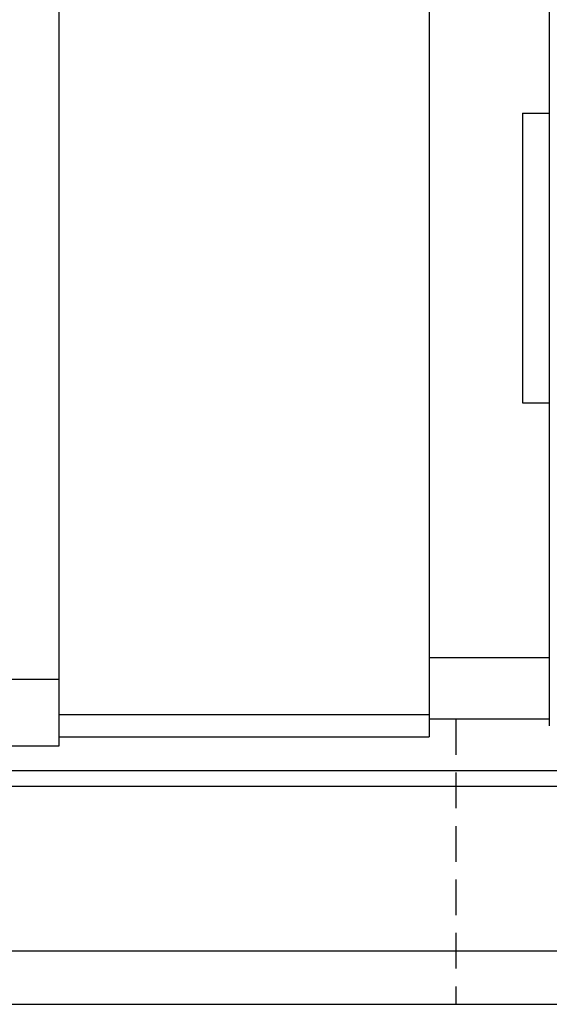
# Model space of a CAD drawing. Header units: millimetres. Extents: x 2482 to 2789, y 455 to 558.
# Tile 49 of 52: x 2730 to 2741, y 473 to 495. Entities that reach past the tile are written whole.
import ezdxf

# ---------------------------------------------------------------- set-up
doc = ezdxf.new("R2010")
doc.units = ezdxf.units.MM
doc.header["$LTSCALE"] = 0.2
doc.linetypes.add('DASHED', pattern=[0.75, 0.5, -0.25])
for name, color, linetype in [('2', 7, 'Continuous'), ('HID', 2, 'DASHED'), ('OUT', 3, 'Continuous')]:
    doc.layers.add(name, color=color, linetype=linetype)

msp = doc.modelspace()

# ---------------------------------------------------------------- linework, layer by layer
at = {"layer": '2', "color": 7, "linetype": 'Continuous'}
for p, q in [((2738.719, 479.645), (2730.419, 479.645)), ((2730.419, 479.145), (2738.719, 479.145))]:
    msp.add_line(p, q, dxfattribs=at)
at = {"layer": 'HID', "color": 7, "ltscale": 8}
msp.add_line((2739.319, 479.545), (2739.319, 473.144), dxfattribs=at)
at = {"layer": 'OUT', "color": 7}
for p, q in [((2730.419, 478.944), (2730.419, 506.144)), ((2738.719, 505.645), (2738.719, 479.145)), ((2741.419, 505.645), (2741.419, 479.395)), ((2740.819, 493.144), (2740.819, 486.644)), ((2740.819, 493.144), (2741.419, 493.144)), ((2740.819, 486.644), (2741.419, 486.644)), ((2741.419, 480.92), (2738.719, 480.92)), ((2695.219, 480.444), (2730.419, 480.444)), ((2741.419, 479.545), (2738.719, 479.545)), ((2695.219, 478.944), (2730.419, 478.944)), ((2640.393, 478.391), (2788.819, 478.391)), ((2640.338, 478.037), (2788.819, 478.037)), ((2639.216, 474.344), (2788.819, 474.344)), ((2602.819, 473.144), (2788.819, 473.144))]:
    msp.add_line(p, q, dxfattribs=at)

doc.saveas('drawing.dxf')
